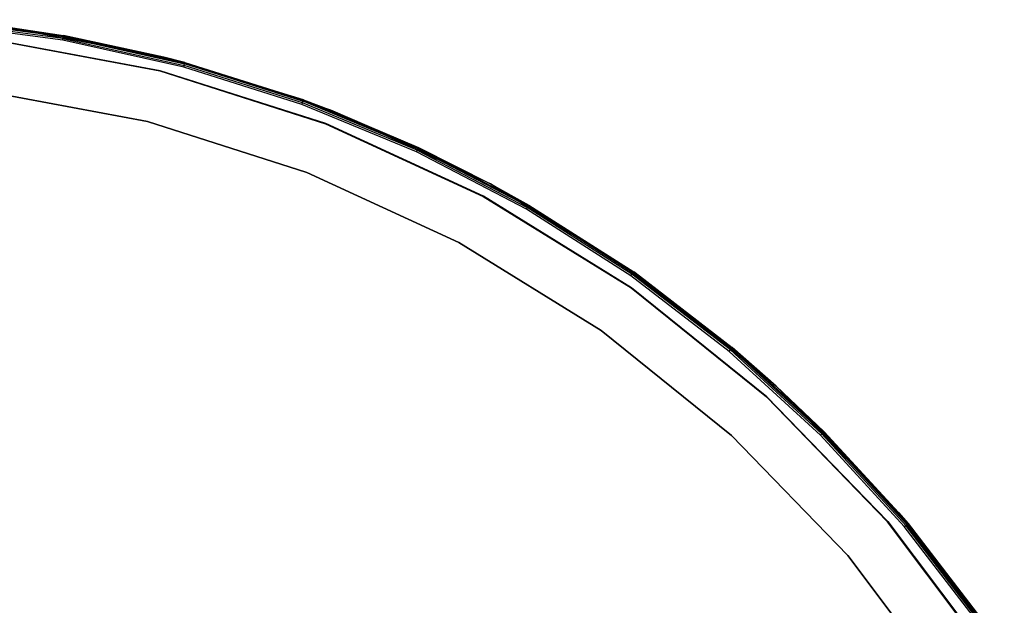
# Model space of a CAD drawing. Extents: x -12.6 to 17.4, y -15 to 15.
# Tile 27 of 27: x 4.6 to 15, y 8.8 to 14.9. Entities that reach past the tile are written whole.
import ezdxf

# ---------------------------------------------------------------- set-up
doc = ezdxf.new("R2010")
doc.units = 0
doc.header["$LTSCALE"] = 2.54
doc.layers.get('0').update_dxf_attribs({"color": 13, "linetype": 'CONTINUOUS'})

# ---------------------------------------------------------------- blocks, each defined once
blk = doc.blocks.new('Z_O_ENIE_LID_ROUND_LED_50W')
at = {"color": 0}
for p, q in [((17.752, 14.758, 4.833), (16.456, 14.928, 4.833)), ((17.752, 14.758, 4.833), (16.456, 14.928, 4.833)), ((17.754, 14.768, 4.816), (16.457, 14.939, 4.816)), ((17.754, 14.768, 4.816), (16.457, 14.939, 4.816)), ((17.746, 14.723, 4.847), (16.453, 14.893, 4.847)), ((17.746, 14.723, 4.847), (16.453, 14.893, 4.847)), ((17.749, 14.742, 4.844), (16.455, 14.912, 4.844)), ((17.749, 14.742, 4.844), (16.455, 14.912, 4.844)), ((18.809, 14.547, 0.447), (16.993, 14.886, 0.447)), ((16.993, 14.886, 0.447), (17.755, 14.772, 4.797)), ((16.993, 14.886, 0.447), (17.755, 14.772, 4.797)), ((16.993, 14.886, 4.797), (17.755, 14.772, 4.797)), ((18.809, 14.547, 0.447), (16.993, 14.886, 0.447)), ((17.754, 14.768, 4.816), (16.993, 14.886, 4.797)), ((17.754, 14.768, 4.816), (16.993, 14.886, 4.797)), ((16.993, 14.886, 4.797), (17.755, 14.772, 4.797)), ((18.772, 14.401, 2.347), (16.975, 14.737, 2.347)), ((16.975, 14.737, 0.447), (18.772, 14.401, 0.447)), ((16.975, 14.737, 2.547), (18.772, 14.401, 2.547)), ((18.772, 14.401, 4.847), (16.975, 14.737, 4.847)), ((18.772, 14.401, 4.847), (16.975, 14.737, 4.847)), ((16.975, 14.737, 0.447), (18.772, 14.401, 0.447)), ((16.975, 14.737, 2.547), (18.772, 14.401, 2.547)), ((18.772, 14.401, 2.347), (16.975, 14.737, 2.347)), ((17.746, 14.723, 4.847), (17.749, 14.742, 4.844)), ((17.746, 14.723, 4.847), (17.749, 14.742, 4.844)), ((19.019, 14.441, 4.847), (17.746, 14.723, 4.847)), ((19.019, 14.441, 4.847), (17.746, 14.723, 4.847)), ((17.749, 14.742, 4.844), (17.752, 14.758, 4.833)), ((17.749, 14.742, 4.844), (17.752, 14.758, 4.833)), ((17.749, 14.742, 4.844), (19.024, 14.459, 4.844)), ((17.749, 14.742, 4.844), (19.024, 14.459, 4.844)), ((17.752, 14.758, 4.833), (17.754, 14.768, 4.816)), ((17.752, 14.758, 4.833), (17.754, 14.768, 4.816)), ((17.752, 14.758, 4.833), (19.028, 14.475, 4.833)), ((17.752, 14.758, 4.833), (19.028, 14.475, 4.833)), ((17.755, 14.772, 4.797), (17.754, 14.768, 4.816)), ((17.755, 14.772, 4.797), (17.754, 14.768, 4.816)), ((17.754, 14.768, 4.816), (18.809, 14.547, 4.797)), ((17.754, 14.768, 4.816), (18.809, 14.547, 4.797)), ((17.754, 14.768, 4.816), (19.031, 14.485, 4.816)), ((17.754, 14.768, 4.816), (19.031, 14.485, 4.816)), ((18.809, 14.547, 0.447), (17.755, 14.772, 4.797)), ((17.755, 14.772, 4.797), (18.809, 14.547, 4.797)), ((18.809, 14.547, 0.447), (17.755, 14.772, 4.797)), ((17.755, 14.772, 4.797), (18.809, 14.547, 4.797)), ((18.809, 14.547, 4.797), (19.032, 14.489, 4.797)), ((19.032, 14.489, 4.797), (18.809, 14.547, 0.447)), ((18.809, 14.547, 0.447), (18.809, 14.547, 4.797)), ((19.032, 14.489, 4.797), (18.809, 14.547, 0.447)), ((20.28, 14.095, 4.797), (18.809, 14.547, 0.447)), ((20.28, 14.095, 4.797), (18.809, 14.547, 0.447)), ((20.569, 13.987, 0.447), (18.809, 14.547, 0.447)), ((18.809, 14.547, 0.447), (18.809, 14.547, 4.797)), ((20.569, 13.987, 0.447), (18.809, 14.547, 0.447)), ((18.809, 14.547, 4.797), (19.032, 14.489, 4.797)), ((18.809, 14.547, 4.797), (19.031, 14.485, 4.816)), ((18.809, 14.547, 4.797), (19.031, 14.485, 4.816)), ((20.514, 13.847, 2.347), (18.772, 14.401, 2.347)), ((18.772, 14.401, 2.347), (18.772, 14.401, 0.447)), ((18.772, 14.401, 0.447), (20.514, 13.847, 0.447)), ((18.772, 14.401, 2.347), (18.772, 14.401, 0.447)), ((18.772, 14.401, 2.547), (18.772, 14.401, 4.847)), ((18.772, 14.401, 2.547), (18.772, 14.401, 4.847)), ((18.772, 14.401, 2.547), (20.514, 13.847, 2.547)), ((20.514, 13.847, 4.847), (18.772, 14.401, 4.847)), ((20.514, 13.847, 4.847), (18.772, 14.401, 4.847)), ((18.772, 14.401, 0.447), (20.514, 13.847, 0.447)), ((18.772, 14.401, 2.547), (20.514, 13.847, 2.547)), ((20.514, 13.847, 2.347), (18.772, 14.401, 2.347)), ((19.019, 14.441, 4.847), (19.024, 14.459, 4.844)), ((19.019, 14.441, 4.847), (19.024, 14.459, 4.844)), ((20.263, 14.048, 4.847), (19.019, 14.441, 4.847)), ((20.263, 14.048, 4.847), (19.019, 14.441, 4.847)), ((19.024, 14.459, 4.844), (19.028, 14.475, 4.833)), ((19.024, 14.459, 4.844), (19.028, 14.475, 4.833)), ((20.27, 14.066, 4.844), (19.024, 14.459, 4.844)), ((20.27, 14.066, 4.844), (19.024, 14.459, 4.844)), ((19.028, 14.475, 4.833), (19.031, 14.485, 4.816)), ((19.028, 14.475, 4.833), (19.031, 14.485, 4.816)), ((20.275, 14.082, 4.833), (19.028, 14.475, 4.833)), ((20.275, 14.082, 4.833), (19.028, 14.475, 4.833)), ((19.031, 14.485, 4.816), (19.032, 14.489, 4.797)), ((19.031, 14.485, 4.816), (19.032, 14.489, 4.797)), ((20.279, 14.092, 4.816), (19.031, 14.485, 4.816)), ((20.279, 14.092, 4.816), (19.031, 14.485, 4.816)), ((19.032, 14.489, 4.797), (20.28, 14.095, 4.797)), ((19.032, 14.489, 4.797), (20.28, 14.095, 4.797)), ((16.907, 14.192, 4.59), (18.637, 13.868, 4.59)), ((18.637, 13.868, 3.29), (16.907, 14.192, 3.29)), ((16.907, 14.192, 4.59), (18.637, 13.868, 4.59)), ((18.637, 13.868, 3.29), (16.907, 14.192, 3.29)), ((20.275, 14.082, 4.833), (20.279, 14.092, 4.816)), ((20.275, 14.082, 4.833), (20.279, 14.092, 4.816)), ((20.28, 14.095, 4.797), (20.279, 14.092, 4.816)), ((20.28, 14.095, 4.797), (20.279, 14.092, 4.816)), ((20.279, 14.092, 4.816), (20.569, 13.987, 4.797)), ((21.488, 13.591, 4.816), (20.279, 14.092, 4.816)), ((21.488, 13.591, 4.816), (20.279, 14.092, 4.816)), ((20.279, 14.092, 4.816), (20.569, 13.987, 4.797)), ((20.28, 14.095, 4.797), (20.569, 13.987, 0.447)), ((20.28, 14.095, 4.797), (20.569, 13.987, 0.447)), ((20.28, 14.095, 4.797), (20.569, 13.987, 4.797)), ((20.28, 14.095, 4.797), (20.569, 13.987, 4.797)), ((20.263, 14.048, 4.847), (20.27, 14.066, 4.844)), ((20.263, 14.048, 4.847), (20.27, 14.066, 4.844)), ((21.468, 13.549, 4.847), (20.263, 14.048, 4.847)), ((21.468, 13.549, 4.847), (20.263, 14.048, 4.847)), ((20.27, 14.066, 4.844), (20.275, 14.082, 4.833)), ((20.27, 14.066, 4.844), (20.275, 14.082, 4.833)), ((21.476, 13.567, 4.844), (20.27, 14.066, 4.844)), ((21.476, 13.567, 4.844), (20.27, 14.066, 4.844)), ((21.483, 13.581, 4.833), (20.275, 14.082, 4.833)), ((21.483, 13.581, 4.833), (20.275, 14.082, 4.833)), ((20.569, 13.987, 0.447), (21.489, 13.595, 4.797)), ((22.246, 13.215, 0.447), (20.569, 13.987, 0.447)), ((20.569, 13.987, 4.797), (20.569, 13.987, 0.447)), ((20.569, 13.987, 4.797), (20.569, 13.987, 0.447)), ((20.569, 13.987, 4.797), (21.489, 13.595, 4.797)), ((20.569, 13.987, 0.447), (21.489, 13.595, 4.797)), ((22.246, 13.215, 0.447), (20.569, 13.987, 0.447)), ((21.488, 13.591, 4.816), (20.569, 13.987, 4.797)), ((21.488, 13.591, 4.816), (20.569, 13.987, 4.797)), ((20.569, 13.987, 4.797), (21.489, 13.595, 4.797)), ((18.637, 13.868, 4.59), (18.637, 13.868, 3.29)), ((18.637, 13.868, 4.59), (20.315, 13.334, 4.59)), ((20.315, 13.334, 3.29), (18.637, 13.868, 3.29)), ((18.637, 13.868, 4.59), (18.637, 13.868, 3.29)), ((18.637, 13.868, 4.59), (20.315, 13.334, 4.59)), ((20.315, 13.334, 3.29), (18.637, 13.868, 3.29)), ((22.175, 13.083, 2.347), (20.514, 13.847, 2.347)), ((20.514, 13.847, 2.347), (20.514, 13.847, 0.447)), ((20.514, 13.847, 0.447), (22.175, 13.083, 0.447)), ((20.514, 13.847, 2.347), (20.514, 13.847, 0.447)), ((20.514, 13.847, 2.547), (20.514, 13.847, 4.847)), ((20.514, 13.847, 2.547), (20.514, 13.847, 4.847)), ((20.514, 13.847, 2.547), (22.175, 13.083, 2.547)), ((22.175, 13.083, 4.847), (20.514, 13.847, 4.847)), ((22.175, 13.083, 4.847), (20.514, 13.847, 4.847)), ((20.514, 13.847, 0.447), (22.175, 13.083, 0.447)), ((20.514, 13.847, 2.547), (22.175, 13.083, 2.547)), ((22.175, 13.083, 2.347), (20.514, 13.847, 2.347)), ((21.476, 13.567, 4.844), (21.483, 13.581, 4.833)), ((21.476, 13.567, 4.844), (21.483, 13.581, 4.833)), ((21.483, 13.581, 4.833), (21.488, 13.591, 4.816)), ((21.483, 13.581, 4.833), (21.488, 13.591, 4.816)), ((21.483, 13.581, 4.833), (22.643, 12.978, 4.833)), ((21.483, 13.581, 4.833), (22.643, 12.978, 4.833)), ((21.489, 13.595, 4.797), (21.488, 13.591, 4.816)), ((21.489, 13.595, 4.797), (21.488, 13.591, 4.816)), ((21.488, 13.591, 4.816), (22.246, 13.215, 4.797)), ((21.488, 13.591, 4.816), (22.246, 13.215, 4.797)), ((21.488, 13.591, 4.816), (22.648, 12.987, 4.816)), ((21.488, 13.591, 4.816), (22.648, 12.987, 4.816)), ((21.489, 13.595, 4.797), (22.246, 13.215, 0.447)), ((21.489, 13.595, 4.797), (22.246, 13.215, 0.447)), ((21.489, 13.595, 4.797), (22.246, 13.215, 4.797)), ((21.489, 13.595, 4.797), (22.246, 13.215, 4.797)), ((21.468, 13.549, 4.847), (21.476, 13.567, 4.844)), ((21.468, 13.549, 4.847), (21.476, 13.567, 4.844)), ((22.625, 12.947, 4.847), (21.468, 13.549, 4.847)), ((22.625, 12.947, 4.847), (21.468, 13.549, 4.847)), ((21.476, 13.567, 4.844), (22.635, 12.964, 4.844)), ((21.476, 13.567, 4.844), (22.635, 12.964, 4.844)), ((20.315, 13.334, 4.59), (20.315, 13.334, 3.29)), ((20.315, 13.334, 4.59), (21.914, 12.598, 4.59)), ((21.914, 12.598, 3.29), (20.315, 13.334, 3.29)), ((20.315, 13.334, 4.59), (20.315, 13.334, 3.29)), ((20.315, 13.334, 4.59), (21.914, 12.598, 4.59)), ((21.914, 12.598, 3.29), (20.315, 13.334, 3.29)), ((23.817, 12.243, 0.447), (22.246, 13.215, 0.447)), ((22.246, 13.215, 0.447), (23.754, 12.287, 4.797)), ((22.246, 13.215, 0.447), (23.754, 12.287, 4.797)), ((22.246, 13.215, 0.447), (22.65, 12.99, 4.797)), ((22.246, 13.215, 4.797), (22.246, 13.215, 0.447)), ((22.246, 13.215, 4.797), (22.246, 13.215, 0.447)), ((22.246, 13.215, 4.797), (22.65, 12.99, 4.797)), ((22.246, 13.215, 0.447), (22.65, 12.99, 4.797)), ((23.817, 12.243, 0.447), (22.246, 13.215, 0.447)), ((22.246, 13.215, 4.797), (22.65, 12.99, 4.797)), ((22.246, 13.215, 4.797), (22.648, 12.987, 4.816)), ((22.246, 13.215, 4.797), (22.648, 12.987, 4.816)), ((23.73, 12.121, 2.347), (22.175, 13.083, 2.347)), ((22.175, 13.083, 2.347), (22.175, 13.083, 0.447)), ((22.175, 13.083, 0.447), (23.73, 12.121, 0.447)), ((22.175, 13.083, 2.347), (22.175, 13.083, 0.447)), ((22.175, 13.083, 2.547), (22.175, 13.083, 4.847)), ((22.175, 13.083, 2.547), (22.175, 13.083, 4.847)), ((22.175, 13.083, 2.547), (23.73, 12.121, 2.547)), ((23.73, 12.121, 4.847), (22.175, 13.083, 4.847)), ((23.73, 12.121, 4.847), (22.175, 13.083, 4.847)), ((22.175, 13.083, 0.447), (23.73, 12.121, 0.447)), ((22.175, 13.083, 2.547), (23.73, 12.121, 2.547)), ((23.73, 12.121, 2.347), (22.175, 13.083, 2.347)), ((22.625, 12.947, 4.847), (22.635, 12.964, 4.844)), ((22.625, 12.947, 4.847), (22.635, 12.964, 4.844)), ((22.635, 12.964, 4.844), (22.643, 12.978, 4.833)), ((22.635, 12.964, 4.844), (22.643, 12.978, 4.833)), ((23.736, 12.262, 4.844), (22.635, 12.964, 4.844)), ((23.736, 12.262, 4.844), (22.635, 12.964, 4.844)), ((22.643, 12.978, 4.833), (22.648, 12.987, 4.816)), ((22.643, 12.978, 4.833), (22.648, 12.987, 4.816)), ((23.745, 12.275, 4.833), (22.643, 12.978, 4.833)), ((23.745, 12.275, 4.833), (22.643, 12.978, 4.833)), ((22.648, 12.987, 4.816), (22.65, 12.99, 4.797)), ((22.648, 12.987, 4.816), (22.65, 12.99, 4.797)), ((23.751, 12.284, 4.816), (22.648, 12.987, 4.816)), ((23.751, 12.284, 4.816), (22.648, 12.987, 4.816)), ((22.65, 12.99, 4.797), (23.754, 12.287, 4.797)), ((22.65, 12.99, 4.797), (23.754, 12.287, 4.797)), ((23.725, 12.246, 4.847), (22.625, 12.947, 4.847)), ((23.725, 12.246, 4.847), (22.625, 12.947, 4.847)), ((21.914, 12.598, 4.59), (21.914, 12.598, 3.29)), ((21.914, 12.598, 4.59), (23.411, 11.672, 4.59)), ((23.411, 11.672, 3.29), (21.914, 12.598, 3.29)), ((21.914, 12.598, 4.59), (21.914, 12.598, 3.29)), ((21.914, 12.598, 4.59), (23.411, 11.672, 4.59)), ((23.411, 11.672, 3.29), (21.914, 12.598, 3.29)), ((23.725, 12.246, 4.847), (23.736, 12.262, 4.844)), ((23.725, 12.246, 4.847), (23.736, 12.262, 4.844)), ((24.76, 11.452, 4.847), (23.725, 12.246, 4.847)), ((24.76, 11.452, 4.847), (23.725, 12.246, 4.847)), ((23.736, 12.262, 4.844), (23.745, 12.275, 4.833)), ((23.736, 12.262, 4.844), (23.745, 12.275, 4.833)), ((24.772, 11.467, 4.844), (23.736, 12.262, 4.844)), ((24.772, 11.467, 4.844), (23.736, 12.262, 4.844)), ((23.745, 12.275, 4.833), (23.751, 12.284, 4.816)), ((23.745, 12.275, 4.833), (23.751, 12.284, 4.816)), ((24.782, 11.479, 4.833), (23.745, 12.275, 4.833)), ((24.782, 11.479, 4.833), (23.745, 12.275, 4.833)), ((23.754, 12.287, 4.797), (23.751, 12.284, 4.816)), ((23.754, 12.287, 4.797), (23.751, 12.284, 4.816)), ((23.751, 12.284, 4.816), (23.817, 12.243, 4.797)), ((24.789, 11.488, 4.816), (23.751, 12.284, 4.816)), ((24.789, 11.488, 4.816), (23.751, 12.284, 4.816)), ((23.751, 12.284, 4.816), (23.817, 12.243, 4.797)), ((23.817, 12.243, 0.447), (23.754, 12.287, 4.797)), ((23.754, 12.287, 4.797), (23.817, 12.243, 4.797)), ((23.817, 12.243, 0.447), (23.754, 12.287, 4.797)), ((23.754, 12.287, 4.797), (23.817, 12.243, 4.797)), ((25.255, 11.085, 0.447), (23.817, 12.243, 0.447)), ((23.817, 12.243, 0.447), (24.792, 11.491, 4.797)), ((23.817, 12.243, 0.447), (24.792, 11.491, 4.797)), ((23.817, 12.243, 0.447), (23.817, 12.243, 4.797)), ((23.817, 12.243, 4.797), (24.792, 11.491, 4.797)), ((23.817, 12.243, 0.447), (23.817, 12.243, 4.797)), ((25.255, 11.085, 0.447), (23.817, 12.243, 0.447)), ((24.789, 11.488, 4.816), (23.817, 12.243, 4.797)), ((24.789, 11.488, 4.816), (23.817, 12.243, 4.797)), ((23.817, 12.243, 4.797), (24.792, 11.491, 4.797)), ((25.154, 10.974, 2.347), (23.73, 12.121, 2.347)), ((23.73, 12.121, 2.347), (23.73, 12.121, 0.447)), ((23.73, 12.121, 0.447), (25.154, 10.974, 0.447)), ((23.73, 12.121, 2.347), (23.73, 12.121, 0.447)), ((23.73, 12.121, 2.547), (23.73, 12.121, 4.847)), ((23.73, 12.121, 2.547), (23.73, 12.121, 4.847)), ((23.73, 12.121, 2.547), (25.154, 10.974, 2.547)), ((25.154, 10.974, 4.847), (23.73, 12.121, 4.847)), ((25.154, 10.974, 4.847), (23.73, 12.121, 4.847)), ((23.73, 12.121, 0.447), (25.154, 10.974, 0.447)), ((23.73, 12.121, 2.547), (25.154, 10.974, 2.547)), ((25.154, 10.974, 2.347), (23.73, 12.121, 2.347)), ((23.411, 11.672, 4.59), (23.411, 11.672, 3.29)), ((23.411, 11.672, 4.59), (24.783, 10.568, 4.59)), ((24.783, 10.568, 3.29), (23.411, 11.672, 3.29)), ((23.411, 11.672, 4.59), (23.411, 11.672, 3.29)), ((23.411, 11.672, 4.59), (24.783, 10.568, 4.59)), ((24.783, 10.568, 3.29), (23.411, 11.672, 3.29)), ((24.76, 11.452, 4.847), (24.772, 11.467, 4.844)), ((24.76, 11.452, 4.847), (24.772, 11.467, 4.844)), ((25.721, 10.571, 4.847), (24.76, 11.452, 4.847)), ((25.721, 10.571, 4.847), (24.76, 11.452, 4.847)), ((24.772, 11.467, 4.844), (24.782, 11.479, 4.833)), ((24.772, 11.467, 4.844), (24.782, 11.479, 4.833)), ((25.735, 10.585, 4.844), (24.772, 11.467, 4.844)), ((25.735, 10.585, 4.844), (24.772, 11.467, 4.844)), ((24.782, 11.479, 4.833), (24.789, 11.488, 4.816)), ((24.782, 11.479, 4.833), (24.789, 11.488, 4.816)), ((25.746, 10.596, 4.833), (24.782, 11.479, 4.833)), ((25.746, 10.596, 4.833), (24.782, 11.479, 4.833)), ((24.792, 11.491, 4.797), (24.789, 11.488, 4.816)), ((24.792, 11.491, 4.797), (24.789, 11.488, 4.816)), ((24.789, 11.488, 4.816), (25.255, 11.085, 4.797)), ((25.754, 10.604, 4.816), (24.789, 11.488, 4.816)), ((25.754, 10.604, 4.816), (24.789, 11.488, 4.816)), ((24.789, 11.488, 4.816), (25.255, 11.085, 4.797)), ((25.255, 11.085, 0.447), (24.792, 11.491, 4.797)), ((24.792, 11.491, 4.797), (25.255, 11.085, 4.797)), ((25.255, 11.085, 0.447), (24.792, 11.491, 4.797)), ((24.792, 11.491, 4.797), (25.255, 11.085, 4.797)), ((26.541, 9.759, 0.447), (25.255, 11.085, 0.447)), ((25.255, 11.085, 0.447), (25.757, 10.607, 4.797)), ((25.255, 11.085, 0.447), (25.757, 10.607, 4.797)), ((25.255, 11.085, 0.447), (25.255, 11.085, 4.797)), ((25.255, 11.085, 4.797), (25.757, 10.607, 4.797)), ((25.255, 11.085, 0.447), (25.255, 11.085, 4.797)), ((26.541, 9.759, 0.447), (25.255, 11.085, 0.447)), ((25.754, 10.604, 4.816), (25.255, 11.085, 4.797)), ((25.754, 10.604, 4.816), (25.255, 11.085, 4.797)), ((25.255, 11.085, 4.797), (25.757, 10.607, 4.797)), ((26.427, 9.662, 2.347), (25.154, 10.974, 2.347)), ((25.154, 10.974, 2.347), (25.154, 10.974, 0.447)), ((25.154, 10.974, 0.447), (26.427, 9.662, 0.447)), ((25.154, 10.974, 2.347), (25.154, 10.974, 0.447)), ((25.154, 10.974, 2.547), (25.154, 10.974, 4.847)), ((25.154, 10.974, 2.547), (25.154, 10.974, 4.847)), ((25.154, 10.974, 2.547), (26.427, 9.662, 2.547)), ((26.427, 9.662, 4.847), (25.154, 10.974, 4.847)), ((26.427, 9.662, 4.847), (25.154, 10.974, 4.847)), ((25.154, 10.974, 0.447), (26.427, 9.662, 0.447)), ((25.154, 10.974, 2.547), (26.427, 9.662, 2.547)), ((26.427, 9.662, 2.347), (25.154, 10.974, 2.347)), ((25.721, 10.571, 4.847), (25.735, 10.585, 4.844)), ((25.721, 10.571, 4.847), (25.735, 10.585, 4.844)), ((26.602, 9.61, 4.847), (25.721, 10.571, 4.847)), ((26.602, 9.61, 4.847), (25.721, 10.571, 4.847)), ((25.735, 10.585, 4.844), (25.746, 10.596, 4.833)), ((25.735, 10.585, 4.844), (25.746, 10.596, 4.833)), ((25.735, 10.585, 4.844), (26.617, 9.622, 4.844)), ((25.735, 10.585, 4.844), (26.617, 9.622, 4.844)), ((25.746, 10.596, 4.833), (25.754, 10.604, 4.816)), ((25.746, 10.596, 4.833), (25.754, 10.604, 4.816)), ((25.746, 10.596, 4.833), (26.629, 9.632, 4.833)), ((25.746, 10.596, 4.833), (26.629, 9.632, 4.833)), ((25.757, 10.607, 4.797), (25.754, 10.604, 4.816)), ((25.757, 10.607, 4.797), (25.754, 10.604, 4.816)), ((25.754, 10.604, 4.816), (26.541, 9.759, 4.797)), ((25.754, 10.604, 4.816), (26.541, 9.759, 4.797)), ((25.754, 10.604, 4.816), (26.638, 9.639, 4.816)), ((25.754, 10.604, 4.816), (26.638, 9.639, 4.816)), ((26.541, 9.759, 0.447), (25.757, 10.607, 4.797)), ((25.757, 10.607, 4.797), (26.541, 9.759, 4.797)), ((26.541, 9.759, 0.447), (25.757, 10.607, 4.797)), ((25.757, 10.607, 4.797), (26.541, 9.759, 4.797)), ((24.783, 10.568, 4.59), (24.783, 10.568, 3.29)), ((24.783, 10.568, 4.59), (26.009, 9.304, 4.59)), ((26.009, 9.304, 3.29), (24.783, 10.568, 3.29)), ((24.783, 10.568, 4.59), (24.783, 10.568, 3.29)), ((24.783, 10.568, 4.59), (26.009, 9.304, 4.59)), ((26.009, 9.304, 3.29), (24.783, 10.568, 3.29)), ((26.541, 9.759, 4.797), (26.641, 9.642, 4.797)), ((26.641, 9.642, 4.797), (26.541, 9.759, 0.447)), ((26.541, 9.759, 0.447), (26.541, 9.759, 4.797)), ((26.641, 9.642, 4.797), (26.541, 9.759, 0.447)), ((27.437, 8.604, 4.797), (26.541, 9.759, 0.447)), ((27.437, 8.604, 4.797), (26.541, 9.759, 0.447)), ((27.654, 8.285, 0.447), (26.541, 9.759, 0.447)), ((26.541, 9.759, 0.447), (26.541, 9.759, 4.797)), ((27.654, 8.285, 0.447), (26.541, 9.759, 0.447)), ((26.541, 9.759, 4.797), (26.641, 9.642, 4.797)), ((26.541, 9.759, 4.797), (26.638, 9.639, 4.816)), ((26.541, 9.759, 4.797), (26.638, 9.639, 4.816)), ((27.529, 8.203, 2.347), (26.427, 9.662, 2.347)), ((26.427, 9.662, 2.347), (26.427, 9.662, 0.447)), ((26.427, 9.662, 0.447), (27.529, 8.203, 0.447)), ((26.427, 9.662, 2.347), (26.427, 9.662, 0.447)), ((26.427, 9.662, 2.547), (26.427, 9.662, 4.847)), ((26.427, 9.662, 2.547), (26.427, 9.662, 4.847)), ((26.427, 9.662, 2.547), (27.529, 8.203, 2.547)), ((27.529, 8.203, 4.847), (26.427, 9.662, 4.847)), ((27.529, 8.203, 4.847), (26.427, 9.662, 4.847)), ((26.427, 9.662, 0.447), (27.529, 8.203, 0.447)), ((26.427, 9.662, 2.547), (27.529, 8.203, 2.547)), ((27.529, 8.203, 2.347), (26.427, 9.662, 2.347)), ((26.629, 9.632, 4.833), (26.638, 9.639, 4.816)), ((26.629, 9.632, 4.833), (26.638, 9.639, 4.816)), ((26.638, 9.639, 4.816), (26.641, 9.642, 4.797)), ((26.638, 9.639, 4.816), (26.641, 9.642, 4.797)), ((27.434, 8.601, 4.816), (26.638, 9.639, 4.816)), ((27.434, 8.601, 4.816), (26.638, 9.639, 4.816)), ((26.641, 9.642, 4.797), (27.437, 8.604, 4.797)), ((26.641, 9.642, 4.797), (27.437, 8.604, 4.797)), ((26.602, 9.61, 4.847), (26.617, 9.622, 4.844)), ((26.602, 9.61, 4.847), (26.617, 9.622, 4.844)), ((27.396, 8.575, 4.847), (26.602, 9.61, 4.847)), ((27.396, 8.575, 4.847), (26.602, 9.61, 4.847)), ((26.617, 9.622, 4.844), (26.629, 9.632, 4.833)), ((26.617, 9.622, 4.844), (26.629, 9.632, 4.833)), ((27.412, 8.586, 4.844), (26.617, 9.622, 4.844)), ((27.412, 8.586, 4.844), (26.617, 9.622, 4.844)), ((27.425, 8.595, 4.833), (26.629, 9.632, 4.833)), ((27.425, 8.595, 4.833), (26.629, 9.632, 4.833)), ((26.009, 9.304, 4.59), (26.009, 9.304, 3.29)), ((26.009, 9.304, 4.59), (27.07, 7.899, 4.59)), ((27.07, 7.899, 3.29), (26.009, 9.304, 3.29)), ((26.009, 9.304, 4.59), (26.009, 9.304, 3.29)), ((26.009, 9.304, 4.59), (27.07, 7.899, 4.59)), ((27.07, 7.899, 3.29), (26.009, 9.304, 3.29))]:
    blk.add_line(p, q, dxfattribs=at)

msp = doc.modelspace()

# ---------------------------------------------------------------- linework, layer by layer
at = {"color": 0}
for p, q in [((4.271, 14.736, 4.826), (6.069, 14.4, 4.826)), ((6.069, 14.4, 3.326), (4.271, 14.736, 3.326)), ((4.271, 14.736, 4.826), (6.069, 14.4, 4.826)), ((6.069, 14.4, 3.326), (4.271, 14.736, 3.326)), ((6.069, 14.4, 4.826), (7.811, 13.846, 4.826)), ((6.069, 14.4, 4.826), (7.811, 13.846, 4.826)), ((7.811, 13.846, 3.326), (6.069, 14.4, 3.326)), ((6.069, 14.4, 4.826), (6.069, 14.4, 3.326)), ((7.811, 13.846, 3.326), (6.069, 14.4, 3.326)), ((6.069, 14.4, 4.826), (6.069, 14.4, 3.326)), ((7.811, 13.846, 4.826), (9.472, 13.082, 4.826)), ((9.472, 13.082, 3.326), (7.811, 13.846, 3.326)), ((7.811, 13.846, 4.826), (7.811, 13.846, 3.326)), ((7.811, 13.846, 4.826), (9.472, 13.082, 4.826)), ((7.811, 13.846, 4.826), (7.811, 13.846, 3.326)), ((9.472, 13.082, 3.326), (7.811, 13.846, 3.326)), ((9.472, 13.082, 4.826), (9.472, 13.082, 3.326)), ((9.472, 13.082, 4.826), (11.027, 12.119, 4.826)), ((11.027, 12.119, 3.326), (9.472, 13.082, 3.326)), ((9.472, 13.082, 4.826), (11.027, 12.119, 4.826)), ((11.027, 12.119, 3.326), (9.472, 13.082, 3.326)), ((9.472, 13.082, 4.826), (9.472, 13.082, 3.326)), ((11.027, 12.119, 4.826), (12.451, 10.973, 4.826)), ((12.451, 10.973, 3.326), (11.027, 12.119, 3.326)), ((11.027, 12.119, 4.826), (11.027, 12.119, 3.326)), ((11.027, 12.119, 4.826), (12.451, 10.973, 4.826)), ((12.451, 10.973, 3.326), (11.027, 12.119, 3.326)), ((11.027, 12.119, 4.826), (11.027, 12.119, 3.326)), ((12.451, 10.973, 4.826), (13.724, 9.66, 4.826)), ((13.724, 9.66, 3.326), (12.451, 10.973, 3.326)), ((12.451, 10.973, 4.826), (12.451, 10.973, 3.326)), ((12.451, 10.973, 4.826), (13.724, 9.66, 4.826)), ((13.724, 9.66, 3.326), (12.451, 10.973, 3.326)), ((12.451, 10.973, 4.826), (12.451, 10.973, 3.326)), ((13.724, 9.66, 4.826), (14.826, 8.201, 4.826)), ((14.826, 8.201, 3.326), (13.724, 9.66, 3.326)), ((13.724, 9.66, 4.826), (14.826, 8.201, 4.826)), ((14.826, 8.201, 3.326), (13.724, 9.66, 3.326)), ((13.724, 9.66, 4.826), (13.724, 9.66, 3.326)), ((13.724, 9.66, 4.826), (13.724, 9.66, 3.326))]:
    msp.add_line(p, q, dxfattribs=at)

# ---------------------------------------------------------------- block references
msp.add_blockref('Z_O_ENIE_LID_ROUND_LED_50W', (-12.7, 0), dxfattribs=at)

doc.saveas('drawing.dxf')
